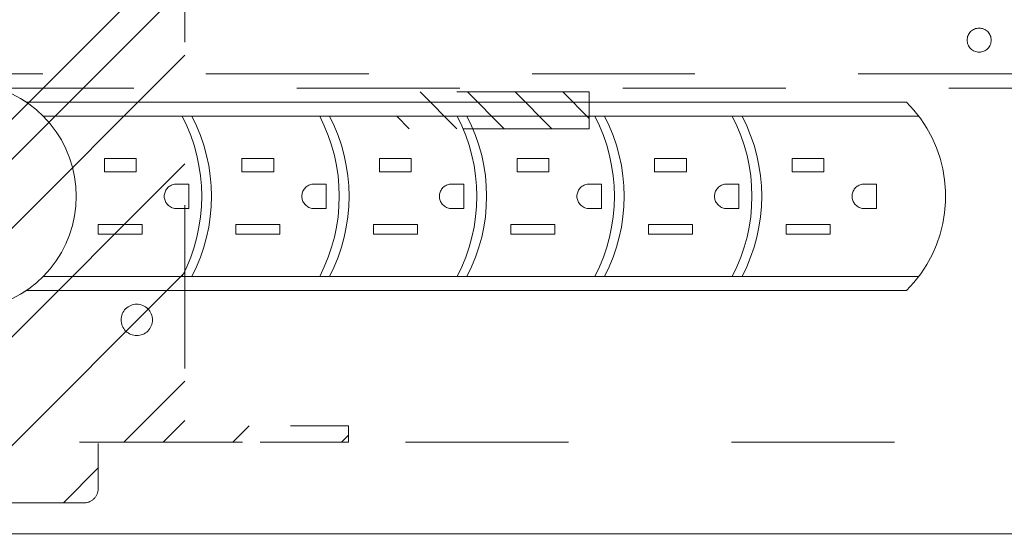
# Model space of a CAD drawing. Header units: inches. Extents: x -490 to -273, y -225 to 16.
# Tile 37 of 67: x -394.1 to -386.05, y 3.75 to 7.98. Entities that reach past the tile are written whole.
import ezdxf

# ---------------------------------------------------------------- set-up
doc = ezdxf.new("R2010")
doc.units = ezdxf.units.IN
doc.header["$LTSCALE"] = 32
doc.header["$MEASUREMENT"] = 0
doc.linetypes.add('Dash Style-1', pattern=[0.083328, 0.041656, -0.041672])
for name, color, linetype, lineweight in [('DashLine', 7, 'Dash Style-1', 13), ('DashLineFill', 7, 'Dash Style-1', 13), ('Drawing', 7, 'Continuous', 18), ('None', 7, 'Continuous', 18), ('SolidLine', 7, 'Continuous', 15)]:
    doc.layers.add(name, color=color, linetype=linetype, lineweight=lineweight)
doc.layers.add('Electrical', color=1, linetype='Dash Style-1', lineweight=15, true_color=0xff0000)

# ---------------------------------------------------------------- blocks, each defined once
blk = doc.blocks.new('1BRPX9-Util_Bkt_Lg-N (2D)')
at = {"layer": 'DashLineFill', "linetype": 'Continuous', "lineweight": 13}
h = blk.add_hatch(dxfattribs=at)
h.set_pattern_fill('Steel', color=253, style=0, pattern_type=2)
h.set_pattern_definition([(45, (0, 0), (-1.613, 1.9357), []), (45, (-1.0608, 1.0608), (-0.472346, 0.41676), [])])
edge = h.paths.add_edge_path()
edge.add_line((-4.4685, 7.4055), (-3.1299, 7.4055))
edge.add_line((-3.1299, 7.4055), (-3.1299, -2.0118))
edge.add_line((-3.1299, -2.0118), (-4.4685, -2.0118))
edge.add_line((-4.4685, -2.0118), (-4.4685, -2.1457))
edge.add_line((-4.4685, -2.1457), (-2.4213, -2.1457))
edge.add_line((-2.4213, -2.1457), (-2.4213, -2.5236))
edge.add_arc((-2.3031, -2.5236), 0.1181, 180, 270)
edge.add_line((-2.3031, -2.6417), (2.3031, -2.6417))
edge.add_arc((2.3031, -2.5236), 0.1181, 270, 360)
edge.add_line((2.4213, -2.5236), (2.4213, -2.1457))
edge.add_line((2.4213, -2.1457), (4.4685, -2.1457))
edge.add_line((4.4685, -2.1457), (4.4685, -2.0118))
edge.add_line((4.4685, -2.0118), (3.1299, -2.0118))
edge.add_line((3.1299, -2.0118), (3.1299, 7.4055))
edge.add_line((3.1299, 7.4055), (4.4685, 7.4055))
edge.add_line((4.4685, 7.4055), (4.4685, 7.5394))
edge.add_line((4.4685, 7.5394), (2.4213, 7.5394))
edge.add_line((2.4213, 7.5394), (2.4213, 7.9173))
edge.add_arc((2.3031, 7.9173), 0.1181, 0, 90)
edge.add_line((2.3031, 8.0354), (-2.3031, 8.0354))
edge.add_arc((-2.3031, 7.9173), 0.1181, 90, 180)
edge.add_line((-2.4213, 7.9173), (-2.4213, 7.5394))
edge.add_line((-2.4213, 7.5394), (-4.4685, 7.5394))
edge.add_line((-4.4685, 7.5394), (-4.4685, 7.4055))
at = {"layer": 'DashLineFill', "flags": 128}
blk.add_lwpolyline([(-4.4685, 7.4055), (-3.1299, 7.4055), (-3.1299, -2.0118), (-4.4685, -2.0118), (-4.4685, -2.1457), (-2.4213, -2.1457), (-2.4213, -2.5236, 0.414214), (-2.3031, -2.6417), (2.3031, -2.6417, 0.414214), (2.4213, -2.5236), (2.4213, -2.1457), (4.4685, -2.1457), (4.4685, -2.0118), (3.1299, -2.0118), (3.1299, 7.4055), (4.4685, 7.4055), (4.4685, 7.5394), (2.4213, 7.5394), (2.4213, 7.9173, 0.414214), (2.3031, 8.0354), (-2.3031, 8.0354, 0.414214), (-2.4213, 7.9173), (-2.4213, 7.5394), (-4.4685, 7.5394)], format="xyb", close=True, dxfattribs=at)
at = {"layer": 'SolidLine', "flags": 128}
blk.add_lwpolyline([(2.7362, -1.0172), (2.7488, -1.0178), (2.7613, -1.0196), (2.7735, -1.0227), (2.7854, -1.027), (2.7968, -1.0323), (2.8076, -1.0388), (2.8177, -1.0463), (2.8271, -1.0548), (2.8356, -1.0641), (2.8431, -1.0743), (2.8495, -1.0851), (2.8549, -1.0965), (2.8592, -1.1084), (2.8623, -1.1206), (2.8641, -1.1331), (2.8647, -1.1457), (2.8641, -1.1583), (2.8623, -1.1707), (2.8592, -1.183), (2.8549, -1.1948), (2.8495, -1.2062), (2.8431, -1.2171), (2.8356, -1.2272), (2.8271, -1.2365), (2.8177, -1.245), (2.8076, -1.2525), (2.7968, -1.259), (2.7854, -1.2644), (2.7735, -1.2686), (2.7613, -1.2717), (2.7488, -1.2736), (2.7362, -1.2742), (2.7236, -1.2736), (2.7112, -1.2717), (2.6989, -1.2686), (2.687, -1.2644), (2.6756, -1.259), (2.6648, -1.2525), (2.6547, -1.245), (2.6454, -1.2365), (2.6369, -1.2272), (2.6294, -1.2171), (2.6229, -1.2062), (2.6175, -1.1948), (2.6133, -1.183), (2.6102, -1.1707), (2.6083, -1.1583), (2.6077, -1.1457), (2.6083, -1.1331), (2.6102, -1.1206), (2.6133, -1.1084), (2.6175, -1.0965), (2.6229, -1.0851), (2.6294, -1.0743), (2.6369, -1.0641), (2.6454, -1.0548), (2.6547, -1.0463), (2.6648, -1.0388), (2.6756, -1.0323), (2.687, -1.027), (2.6989, -1.0227), (2.7112, -1.0196), (2.7236, -1.0178)], close=True, dxfattribs=at)
blk = doc.blocks.new('Group-12')
at = {"layer": 'DashLine', "flags": 128}
blk.add_lwpolyline([(17.2047, -10.4528), (50, -10.4528), (50, -11.2008), (17.2047, -11.2008)], close=True, dxfattribs=at)
at = {"layer": 'SolidLine', "flags": 128}
blk.add_lwpolyline([(0.748, -0.7677), (83.2283, -0.7677), (83.2283, -11.2008), (0.748, -11.2008)], close=True, dxfattribs=at)
at = {"layer": 'DashLine', "color": 7}
blk.add_blockref('1BRPX9-Util_Bkt_Lg-N (2D)', (33.6024, -8.3071), dxfattribs=at)
blk = doc.blocks.new('Group-13')
at = {"layer": 'None'}
blk.add_blockref('Group-12', (0, 0), dxfattribs=at)
blk = doc.blocks.new('SL Utility Cabinet (2D)')
at = {"layer": 'None'}
blk.add_blockref('Group-13', (0, 0), dxfattribs=at)
at = {"layer": 'Drawing', "color": 0, "flags": 1}
for tag in ['Tag', 'Catalog', 'Option1', 'Option2', 'Option3', 'Option4', 'Option5', 'Option6', 'Option7', 'Option8', 'Option9', 'Option10', 'Option11', 'Option12', 'Custom', 'FinishGroup', 'Discount', 'Item2', 'Item3', 'Item6', 'Item8', 'Item9', 'Item10', 'Item12', 'Item13', 'Item16', 'Item18', 'Item19', 'Item20', 'Item21', 'Item22', 'Item23', 'Item24', 'Item25', 'Item1', 'Item4', 'Item5', 'Item7', 'Item11', 'Item14', 'Item15', 'Item17']:
    blk.add_attdef(tag, (-70.0249, 10.9079), '', height=0.00709, dxfattribs=at)
blk = doc.blocks.new('Group-65')
at = {"layer": 'SolidLine'}
for p, q in [((-2.7615, 0.8228), (-2.8322, 0.8608)), ((-2.7138, 0.7925), (-2.7615, 0.8228)), ((-2.6943, 0.7789), (-2.7615, 0.8228)), ((-2.6943, 0.7789), (-2.7138, 0.7925)), ((4.4841, 0.7925), (-2.7138, 0.7925)), ((-2.6311, 0.7294), (-2.6943, 0.7789)), ((-2.5725, 0.6746), (-2.6311, 0.7294)), ((4.5453, 0.7264), (4.4841, 0.7925)), ((4.6007, 0.6554), (4.5453, 0.7264)), ((-2.5188, 0.615), (-2.5725, 0.6746)), ((4.6501, 0.5801), (4.6007, 0.6554)), ((-2.4704, 0.5509), (-2.5188, 0.615)), ((4.6931, 0.501), (4.6501, 0.5801)), ((-2.4278, 0.483), (-2.4704, 0.5509)), ((4.7294, 0.4186), (4.6931, 0.501)), ((-2.3911, 0.4116), (-2.4278, 0.483)), ((-2.3607, 0.3373), (-2.3911, 0.4116)), ((4.7587, 0.3334), (4.7294, 0.4186)), ((-2.3369, 0.2607), (-2.3607, 0.3373)), ((-1.8159, 0.3325), (-2.0759, 0.3325)), ((-2.0759, 0.2225), (-2.0759, 0.3325)), ((-1.8159, 0.3325), (-1.8159, 0.2225)), ((-0.6909, 0.3325), (-0.9509, 0.3325)), ((-0.9509, 0.2225), (-0.9509, 0.3325)), ((-0.6909, 0.3325), (-0.6909, 0.2225)), ((0.4341, 0.3325), (0.1741, 0.3325)), ((0.1741, 0.2225), (0.1741, 0.3325)), ((0.4341, 0.3325), (0.4341, 0.2225)), ((1.5591, 0.3325), (1.2991, 0.3325)), ((1.2991, 0.2225), (1.2991, 0.3325)), ((1.5591, 0.3325), (1.5591, 0.2225)), ((2.6841, 0.3325), (2.4241, 0.3325)), ((2.4241, 0.2225), (2.4241, 0.3325)), ((2.6841, 0.3325), (2.6841, 0.2225)), ((3.8091, 0.3325), (3.5491, 0.3325)), ((3.5491, 0.2225), (3.5491, 0.3325)), ((3.8091, 0.3325), (3.8091, 0.2225)), ((4.7809, 0.2461), (4.7587, 0.3334)), ((-2.3197, 0.1823), (-2.3369, 0.2607)), ((4.7957, 0.1573), (4.7809, 0.2461)), ((-2.3093, 0.1027), (-2.3197, 0.1823)), ((-1.8159, 0.2225), (-2.0759, 0.2225)), ((-0.6909, 0.2225), (-0.9509, 0.2225)), ((0.4341, 0.2225), (0.1741, 0.2225)), ((1.5591, 0.2225), (1.2991, 0.2225)), ((2.6841, 0.2225), (2.4241, 0.2225)), ((3.8091, 0.2225), (3.5491, 0.2225)), ((-2.3059, 0.0225), (-2.3093, 0.1027)), ((-1.5678, 0.0799), (-1.5625, 0.0868)), ((-1.5625, 0.0868), (-1.5566, 0.0932)), ((-1.5566, 0.0932), (-1.5502, 0.0991)), ((-1.5502, 0.0991), (-1.5432, 0.1044)), ((-1.5432, 0.1044), (-1.5359, 0.1091)), ((-1.5359, 0.1091), (-1.5281, 0.1131)), ((-1.5281, 0.1131), (-1.5201, 0.1165)), ((-1.5201, 0.1165), (-1.5118, 0.1191)), ((-1.5118, 0.1191), (-1.5032, 0.121)), ((-1.5032, 0.121), (-1.4946, 0.1221)), ((-1.4946, 0.1221), (-1.4859, 0.1225)), ((-1.3859, 0.1225), (-1.4859, 0.1225)), ((-1.3859, 0.1225), (-1.3859, -0.0775)), ((-0.4428, 0.0799), (-0.4375, 0.0868)), ((-0.4375, 0.0868), (-0.4316, 0.0932)), ((-0.4316, 0.0932), (-0.4252, 0.0991)), ((-0.4252, 0.0991), (-0.4182, 0.1044)), ((-0.4182, 0.1044), (-0.4109, 0.1091)), ((-0.4109, 0.1091), (-0.4031, 0.1131)), ((-0.4031, 0.1131), (-0.3951, 0.1165)), ((-0.3951, 0.1165), (-0.3868, 0.1191)), ((-0.3868, 0.1191), (-0.3782, 0.121)), ((-0.3782, 0.121), (-0.3696, 0.1221)), ((-0.3696, 0.1221), (-0.3609, 0.1225)), ((-0.2609, 0.1225), (-0.3609, 0.1225)), ((-0.2609, 0.1225), (-0.2609, -0.0775)), ((0.6822, 0.0799), (0.6875, 0.0868)), ((0.6875, 0.0868), (0.6934, 0.0932)), ((0.6934, 0.0932), (0.6998, 0.0991)), ((0.6998, 0.0991), (0.7068, 0.1044)), ((0.7068, 0.1044), (0.7141, 0.1091)), ((0.7141, 0.1091), (0.7219, 0.1131)), ((0.7219, 0.1131), (0.7299, 0.1165)), ((0.7299, 0.1165), (0.7382, 0.1191)), ((0.7382, 0.1191), (0.7468, 0.121)), ((0.7468, 0.121), (0.7554, 0.1221)), ((0.7554, 0.1221), (0.7641, 0.1225)), ((0.8641, 0.1225), (0.7641, 0.1225)), ((0.8641, 0.1225), (0.8641, -0.0775)), ((1.8072, 0.0799), (1.8125, 0.0868)), ((1.8125, 0.0868), (1.8184, 0.0932)), ((1.8184, 0.0932), (1.8248, 0.0991)), ((1.8248, 0.0991), (1.8318, 0.1044)), ((1.8318, 0.1044), (1.8391, 0.1091)), ((1.8391, 0.1091), (1.8469, 0.1131)), ((1.8469, 0.1131), (1.8549, 0.1165)), ((1.8549, 0.1165), (1.8632, 0.1191)), ((1.8632, 0.1191), (1.8718, 0.121)), ((1.8718, 0.121), (1.8804, 0.1221)), ((1.8804, 0.1221), (1.8891, 0.1225)), ((1.9891, 0.1225), (1.8891, 0.1225)), ((1.9891, 0.1225), (1.9891, -0.0775)), ((2.9322, 0.0799), (2.9375, 0.0868)), ((2.9375, 0.0868), (2.9434, 0.0932)), ((2.9434, 0.0932), (2.9498, 0.0991)), ((2.9498, 0.0991), (2.9568, 0.1044)), ((2.9568, 0.1044), (2.9641, 0.1091)), ((2.9641, 0.1091), (2.9719, 0.1131)), ((2.9719, 0.1131), (2.9799, 0.1165)), ((2.9799, 0.1165), (2.9882, 0.1191)), ((2.9882, 0.1191), (2.9968, 0.121)), ((2.9968, 0.121), (3.0054, 0.1221)), ((3.0054, 0.1221), (3.0141, 0.1225)), ((3.1141, 0.1225), (3.0141, 0.1225)), ((3.1141, 0.1225), (3.1141, -0.0775)), ((4.0572, 0.0799), (4.0625, 0.0868)), ((4.0625, 0.0868), (4.0684, 0.0932)), ((4.0684, 0.0932), (4.0748, 0.0991)), ((4.0748, 0.0991), (4.0818, 0.1044)), ((4.0818, 0.1044), (4.0891, 0.1091)), ((4.0891, 0.1091), (4.0969, 0.1131)), ((4.0969, 0.1131), (4.1049, 0.1165)), ((4.1049, 0.1165), (4.1132, 0.1191)), ((4.1132, 0.1191), (4.1218, 0.121)), ((4.1218, 0.121), (4.1304, 0.1221)), ((4.1304, 0.1221), (4.1391, 0.1225)), ((4.2391, 0.1225), (4.1391, 0.1225)), ((4.2391, 0.1225), (4.2391, -0.0775)), ((4.8032, 0.0675), (4.7957, 0.1573)), ((-2.3093, -0.0577), (-2.3059, 0.0225)), ((-1.5859, 0.0225), (-1.5855, 0.0312)), ((-1.5855, 0.0138), (-1.5859, 0.0225)), ((-1.5855, 0.0312), (-1.5844, 0.0399)), ((-1.5844, 0.0051), (-1.5855, 0.0138)), ((-1.5844, 0.0399), (-1.5825, 0.0484)), ((-1.5825, -0.0034), (-1.5844, 0.0051)), ((-1.5825, 0.0484), (-1.5798, 0.0567)), ((-1.5798, 0.0567), (-1.5765, 0.0648)), ((-1.5765, 0.0648), (-1.5725, 0.0725)), ((-1.5725, 0.0725), (-1.5678, 0.0799)), ((-0.4609, 0.0225), (-0.4605, 0.0312)), ((-0.4605, 0.0138), (-0.4609, 0.0225)), ((-0.4605, 0.0312), (-0.4594, 0.0399)), ((-0.4594, 0.0051), (-0.4605, 0.0138)), ((-0.4594, 0.0399), (-0.4575, 0.0484)), ((-0.4575, -0.0034), (-0.4594, 0.0051)), ((-0.4575, 0.0484), (-0.4548, 0.0567)), ((-0.4548, 0.0567), (-0.4515, 0.0648)), ((-0.4515, 0.0648), (-0.4475, 0.0725)), ((-0.4475, 0.0725), (-0.4428, 0.0799)), ((0.6641, 0.0225), (0.6645, 0.0312)), ((0.6645, 0.0138), (0.6641, 0.0225)), ((0.6645, 0.0312), (0.6656, 0.0399)), ((0.6656, 0.0051), (0.6645, 0.0138)), ((0.6656, 0.0399), (0.6675, 0.0484)), ((0.6675, -0.0034), (0.6656, 0.0051)), ((0.6675, 0.0484), (0.6702, 0.0567)), ((0.6702, 0.0567), (0.6735, 0.0648)), ((0.6735, 0.0648), (0.6775, 0.0725)), ((0.6775, 0.0725), (0.6822, 0.0799)), ((1.7891, 0.0225), (1.7895, 0.0312)), ((1.7895, 0.0138), (1.7891, 0.0225)), ((1.7895, 0.0312), (1.7906, 0.0399)), ((1.7906, 0.0051), (1.7895, 0.0138)), ((1.7906, 0.0399), (1.7925, 0.0484)), ((1.7925, -0.0034), (1.7906, 0.0051)), ((1.7925, 0.0484), (1.7952, 0.0567)), ((1.7952, 0.0567), (1.7985, 0.0648)), ((1.7985, 0.0648), (1.8025, 0.0725)), ((1.8025, 0.0725), (1.8072, 0.0799)), ((2.9141, 0.0225), (2.9145, 0.0312)), ((2.9145, 0.0138), (2.9141, 0.0225)), ((2.9145, 0.0312), (2.9156, 0.0399)), ((2.9156, 0.0051), (2.9145, 0.0138)), ((2.9156, 0.0399), (2.9175, 0.0484)), ((2.9175, -0.0034), (2.9156, 0.0051)), ((2.9175, 0.0484), (2.9202, 0.0567)), ((2.9202, 0.0567), (2.9235, 0.0648)), ((2.9235, 0.0648), (2.9275, 0.0725)), ((2.9275, 0.0725), (2.9322, 0.0799)), ((4.0391, 0.0225), (4.0395, 0.0312)), ((4.0395, 0.0138), (4.0391, 0.0225)), ((4.0395, 0.0312), (4.0406, 0.0399)), ((4.0406, 0.0051), (4.0395, 0.0138)), ((4.0406, 0.0399), (4.0425, 0.0484)), ((4.0425, -0.0034), (4.0406, 0.0051)), ((4.0425, 0.0484), (4.0452, 0.0567)), ((4.0452, 0.0567), (4.0485, 0.0648)), ((4.0485, 0.0648), (4.0525, 0.0725)), ((4.0525, 0.0725), (4.0572, 0.0799)), ((4.8032, -0.0225), (4.8032, 0.0675)), ((-2.3197, -0.1372), (-2.3093, -0.0577)), ((-1.5798, -0.0117), (-1.5825, -0.0034)), ((-1.5765, -0.0197), (-1.5798, -0.0117)), ((-1.5725, -0.0275), (-1.5765, -0.0197)), ((-1.5678, -0.0348), (-1.5725, -0.0275)), ((-1.5625, -0.0418), (-1.5678, -0.0348)), ((-1.5566, -0.0482), (-1.5625, -0.0418)), ((-1.5502, -0.0541), (-1.5566, -0.0482)), ((-1.5432, -0.0594), (-1.5502, -0.0541)), ((-1.5359, -0.0641), (-1.5432, -0.0594)), ((-1.5281, -0.0681), (-1.5359, -0.0641)), ((-1.5201, -0.0715), (-1.5281, -0.0681)), ((-1.5118, -0.0741), (-1.5201, -0.0715)), ((-1.5032, -0.076), (-1.5118, -0.0741)), ((-1.4946, -0.0771), (-1.5032, -0.076)), ((-1.4859, -0.0775), (-1.4946, -0.0771)), ((-1.3859, -0.0775), (-1.4859, -0.0775)), ((-0.4548, -0.0117), (-0.4575, -0.0034)), ((-0.4515, -0.0197), (-0.4548, -0.0117)), ((-0.4475, -0.0275), (-0.4515, -0.0197)), ((-0.4428, -0.0348), (-0.4475, -0.0275)), ((-0.4375, -0.0418), (-0.4428, -0.0348)), ((-0.4316, -0.0482), (-0.4375, -0.0418)), ((-0.4252, -0.0541), (-0.4316, -0.0482)), ((-0.4182, -0.0594), (-0.4252, -0.0541)), ((-0.4109, -0.0641), (-0.4182, -0.0594)), ((-0.4031, -0.0681), (-0.4109, -0.0641)), ((-0.3951, -0.0715), (-0.4031, -0.0681)), ((-0.3868, -0.0741), (-0.3951, -0.0715)), ((-0.3782, -0.076), (-0.3868, -0.0741)), ((-0.3696, -0.0771), (-0.3782, -0.076)), ((-0.3609, -0.0775), (-0.3696, -0.0771)), ((-0.2609, -0.0775), (-0.3609, -0.0775)), ((0.6702, -0.0117), (0.6675, -0.0034)), ((0.6735, -0.0197), (0.6702, -0.0117)), ((0.6775, -0.0275), (0.6735, -0.0197)), ((0.6822, -0.0348), (0.6775, -0.0275)), ((0.6875, -0.0418), (0.6822, -0.0348)), ((0.6934, -0.0482), (0.6875, -0.0418)), ((0.6998, -0.0541), (0.6934, -0.0482)), ((0.7068, -0.0594), (0.6998, -0.0541)), ((0.7141, -0.0641), (0.7068, -0.0594)), ((0.7219, -0.0681), (0.7141, -0.0641)), ((0.7299, -0.0715), (0.7219, -0.0681)), ((0.7382, -0.0741), (0.7299, -0.0715)), ((0.7468, -0.076), (0.7382, -0.0741)), ((0.7554, -0.0771), (0.7468, -0.076)), ((0.7641, -0.0775), (0.7554, -0.0771)), ((0.8641, -0.0775), (0.7641, -0.0775)), ((1.7952, -0.0117), (1.7925, -0.0034)), ((1.7985, -0.0197), (1.7952, -0.0117)), ((1.8025, -0.0275), (1.7985, -0.0197)), ((1.8072, -0.0348), (1.8025, -0.0275)), ((1.8125, -0.0418), (1.8072, -0.0348)), ((1.8184, -0.0482), (1.8125, -0.0418)), ((1.8248, -0.0541), (1.8184, -0.0482)), ((1.8318, -0.0594), (1.8248, -0.0541)), ((1.8391, -0.0641), (1.8318, -0.0594)), ((1.8469, -0.0681), (1.8391, -0.0641)), ((1.8549, -0.0715), (1.8469, -0.0681)), ((1.8632, -0.0741), (1.8549, -0.0715)), ((1.8718, -0.076), (1.8632, -0.0741)), ((1.8804, -0.0771), (1.8718, -0.076)), ((1.8891, -0.0775), (1.8804, -0.0771)), ((1.9891, -0.0775), (1.8891, -0.0775)), ((2.9202, -0.0117), (2.9175, -0.0034)), ((2.9235, -0.0197), (2.9202, -0.0117)), ((2.9275, -0.0275), (2.9235, -0.0197)), ((2.9322, -0.0348), (2.9275, -0.0275)), ((2.9375, -0.0418), (2.9322, -0.0348)), ((2.9434, -0.0482), (2.9375, -0.0418)), ((2.9498, -0.0541), (2.9434, -0.0482)), ((2.9568, -0.0594), (2.9498, -0.0541)), ((2.9641, -0.0641), (2.9568, -0.0594)), ((2.9719, -0.0681), (2.9641, -0.0641)), ((2.9799, -0.0715), (2.9719, -0.0681)), ((2.9882, -0.0741), (2.9799, -0.0715)), ((2.9968, -0.076), (2.9882, -0.0741)), ((3.0054, -0.0771), (2.9968, -0.076)), ((3.0141, -0.0775), (3.0054, -0.0771)), ((3.1141, -0.0775), (3.0141, -0.0775)), ((4.0452, -0.0117), (4.0425, -0.0034)), ((4.0485, -0.0197), (4.0452, -0.0117)), ((4.0525, -0.0275), (4.0485, -0.0197)), ((4.0572, -0.0348), (4.0525, -0.0275)), ((4.0625, -0.0418), (4.0572, -0.0348)), ((4.0684, -0.0482), (4.0625, -0.0418)), ((4.0748, -0.0541), (4.0684, -0.0482)), ((4.0818, -0.0594), (4.0748, -0.0541)), ((4.0891, -0.0641), (4.0818, -0.0594)), ((4.0969, -0.0681), (4.0891, -0.0641)), ((4.1049, -0.0715), (4.0969, -0.0681)), ((4.1132, -0.0741), (4.1049, -0.0715)), ((4.1218, -0.076), (4.1132, -0.0741)), ((4.1304, -0.0771), (4.1218, -0.076)), ((4.1391, -0.0775), (4.1304, -0.0771)), ((4.2391, -0.0775), (4.1391, -0.0775)), ((4.7957, -0.1123), (4.8032, -0.0225)), ((-2.3369, -0.2156), (-2.3197, -0.1372)), ((4.7809, -0.2011), (4.7957, -0.1123)), ((-2.3607, -0.2923), (-2.3369, -0.2156)), ((-2.1259, -0.2875), (-2.1259, -0.2075)), ((-1.7659, -0.2075), (-2.1259, -0.2075)), ((-1.7659, -0.2075), (-1.7659, -0.2875)), ((-0.6409, -0.2075), (-1.0009, -0.2075)), ((-1.0009, -0.2875), (-1.0009, -0.2075)), ((-0.6409, -0.2075), (-0.6409, -0.2875)), ((0.1241, -0.2875), (0.1241, -0.2075)), ((0.4841, -0.2075), (0.1241, -0.2075)), ((0.4841, -0.2075), (0.4841, -0.2875)), ((1.2491, -0.2875), (1.2491, -0.2075)), ((1.6091, -0.2075), (1.2491, -0.2075)), ((1.6091, -0.2075), (1.6091, -0.2875)), ((2.7341, -0.2075), (2.3741, -0.2075)), ((2.3741, -0.2875), (2.3741, -0.2075)), ((2.7341, -0.2075), (2.7341, -0.2875)), ((3.4991, -0.2875), (3.4991, -0.2075)), ((3.8591, -0.2075), (3.4991, -0.2075)), ((3.8591, -0.2075), (3.8591, -0.2875)), ((4.7587, -0.2884), (4.7809, -0.2011)), ((-2.3911, -0.3665), (-2.3607, -0.2923)), ((-1.7659, -0.2875), (-2.1259, -0.2875)), ((-0.6409, -0.2875), (-1.0009, -0.2875)), ((0.4841, -0.2875), (0.1241, -0.2875)), ((1.6091, -0.2875), (1.2491, -0.2875)), ((2.7341, -0.2875), (2.3741, -0.2875)), ((3.8591, -0.2875), (3.4991, -0.2875)), ((4.7294, -0.3735), (4.7587, -0.2884)), ((-2.4278, -0.4379), (-2.3911, -0.3665)), ((4.6931, -0.456), (4.7294, -0.3735)), ((-2.4704, -0.5059), (-2.4278, -0.4379)), ((4.6501, -0.5351), (4.6931, -0.456)), ((-2.5188, -0.5699), (-2.4704, -0.5059)), ((4.6007, -0.6104), (4.6501, -0.5351)), ((-2.6311, -0.6844), (-2.5725, -0.6296)), ((-2.5725, -0.6296), (-2.5188, -0.5699)), ((4.5453, -0.6814), (4.6007, -0.6104)), ((-2.6943, -0.7339), (-2.6311, -0.6844)), ((4.4841, -0.7475), (4.5453, -0.6814)), ((-2.8322, -0.8158), (-2.7615, -0.7778)), ((-2.7615, -0.7778), (-2.6943, -0.7339)), ((-2.7615, -0.7778), (-2.7138, -0.7475)), ((-2.7138, -0.7475), (-2.6943, -0.7339)), ((4.4841, -0.7475), (-2.7138, -0.7475))]:
    blk.add_line(p, q, dxfattribs=at)
blk = doc.blocks.new('MP-Plug (2D)')
at = {"layer": 'SolidLine'}
for p, q in [((4.5835, 0.6775), (-2.5756, 0.6775)), ((4.5835, -0.6325), (-2.5756, -0.6325))]:
    blk.add_line(p, q, dxfattribs=at)
for centre in [(-2.7, 0.0225), (-2.6201, 0.0225), (-1.575, 0.0225), (-1.4951, 0.0225), (-0.45, 0.0225), (-0.3701, 0.0225), (0.675, 0.0225), (0.7549, 0.0225), (1.8, 0.0225), (1.8799, 0.0225)]:
    blk.add_arc(centre, 1.4201, 332.53273, 27.46727, dxfattribs=at)
at = {"layer": 'SolidLine', "color": 7}
blk.add_blockref('Group-65', (0, 0), dxfattribs=at)
blk = doc.blocks.new('1BRPXF_Power_Pantry_30x12_Cred (2D)')
at = {"layer": 'Electrical', "linetype": 'Continuous', "lineweight": 5, "true_color": 0xdd0000}
h = blk.add_hatch(dxfattribs=at)
h.set_pattern_fill('ElectricalHatch', color=12, style=0, pattern_type=2)
h.set_pattern_definition([(45, (0, 0), (-0.333333, -0.72222), [])])
h.paths.add_polyline_path([(0.66, 0.7874), (0.9604, 0.7874), (0.9604, -0.7874), (0.66, -0.7874)])
at = {"layer": 'DashLine', "transparency": 33554687, "flags": 128}
blk.add_lwpolyline([(0.5105, 11.9291, -0.414214), (3.1089, 14.5276), (8.891, 14.5276, -0.414214), (11.4895, 11.9291), (11.4895, -11.9291, -0.414214), (8.891, -14.5276), (3.1089, -14.5276, -0.414214), (0.5105, -11.9291)], format="xyb", close=True, dxfattribs=at)
at = {"layer": 'DashLine', "flags": 128}
for points in [[(0.6286, 11.9291, -0.414214), (3.1089, 14.4094), (8.891, 14.4094, -0.414214), (11.3714, 11.9291), (11.3714, -11.9291, -0.414214), (8.891, -14.4094), (3.1089, -14.4094, -0.414214), (0.6286, -11.9291)], [(3.6634, -9.133), (3.5937, -8.7375, 0.36397), (8.4564, -2.9424), (8.4564, 2.9424, 0.36397), (3.5937, 8.7375), (3.6634, 9.133, -0.36397), (8.858, 2.9424), (8.858, -2.9424, -0.36397)]]:
    blk.add_lwpolyline(points, format="xyb", close=True, dxfattribs=at)
blk.add_lwpolyline([(0.2362, 4.0748), (0.2459, 4.0743), (0.2554, 4.0729), (0.2648, 4.0706), (0.2739, 4.0673), (0.2826, 4.0632), (0.2909, 4.0582), (0.2987, 4.0525), (0.3058, 4.046), (0.3123, 4.0388), (0.3181, 4.0311), (0.323, 4.0228), (0.3272, 4.014), (0.3304, 4.0049), (0.3328, 3.9956), (0.3342, 3.986), (0.3346, 3.9764), (0.3342, 3.9667), (0.3328, 3.9572), (0.3304, 3.9478), (0.3272, 3.9387), (0.323, 3.93), (0.3181, 3.9217), (0.3123, 3.9139), (0.3058, 3.9068), (0.2987, 3.9003), (0.2909, 3.8945), (0.2826, 3.8896), (0.2739, 3.8854), (0.2648, 3.8822), (0.2554, 3.8798), (0.2459, 3.8784), (0.2362, 3.878), (0.2266, 3.8784), (0.217, 3.8798), (0.2076, 3.8822), (0.1986, 3.8854), (0.1898, 3.8896), (0.1815, 3.8945), (0.1738, 3.9003), (0.1666, 3.9068), (0.1601, 3.9139), (0.1544, 3.9217), (0.1494, 3.93), (0.1453, 3.9387), (0.142, 3.9478), (0.1397, 3.9572), (0.1383, 3.9667), (0.1378, 3.9764), (0.1383, 3.986), (0.1397, 3.9956), (0.142, 4.0049), (0.1453, 4.014), (0.1494, 4.0228), (0.1544, 4.0311), (0.1601, 4.0388), (0.1666, 4.046), (0.1738, 4.0525), (0.1815, 4.0582), (0.1898, 4.0632), (0.1986, 4.0673), (0.2076, 4.0706), (0.217, 4.0729), (0.2266, 4.0743)], close=True, dxfattribs=at)
at = {"layer": 'Electrical', "flags": 128}
blk.add_lwpolyline([(0.66, 0.7874), (0.9604, 0.7874), (0.9604, -0.7874), (0.66, -0.7874)], close=True, dxfattribs=at)
blk = doc.blocks.new('Group-67')
at = {"layer": 'None', "color": 7, "rotation": 270}
blk.add_blockref('1BRPXF_Power_Pantry_30x12_Cred (2D)', (-44.7244, -6.9291), dxfattribs=at)
at = {"layer": 'None', "color": 7}
blk.add_blockref('MP-Plug (2D)', (-45.8268, -8.4646), dxfattribs=at)
blk = doc.blocks.new('SL L Desk (2D)')
at = {"layer": 'None'}
blk.add_blockref('Group-67', (0, 0), dxfattribs=at)
at = {"layer": 'Drawing', "color": 0, "flags": 1}
for tag in ['Tag', 'Catalog', 'Option1', 'Option2', 'Option3', 'Option4', 'Option5', 'Option6', 'Option7', 'Option8', 'Option9', 'Option10', 'Option11', 'Option12', 'Custom', 'FinishGroup', 'Discount', 'Item2', 'Item3', 'Item6', 'Item8', 'Item9', 'Item10', 'Item12', 'Item13', 'Item16', 'Item18', 'Item19', 'Item20', 'Item21', 'Item22', 'Item23', 'Item24', 'Item25', 'Item1', 'Item4', 'Item5', 'Item7', 'Item11', 'Item14', 'Item15', 'Item17']:
    blk.add_attdef(tag, (-68.9226, -44.6132), '', height=0.00709, dxfattribs=at)

msp = doc.modelspace()

# ---------------------------------------------------------------- block references
at = {"layer": 'Drawing'}
msp.add_blockref('SL Utility Cabinet (2D)', (-429.4843, 14.9764), dxfattribs=at)

# ---------------------------------------------------------------- next in the draw order: block references
msp.add_blockref('SL L Desk (2D)', (-345.5079, 14.9764), dxfattribs=at)

doc.saveas('drawing.dxf')
